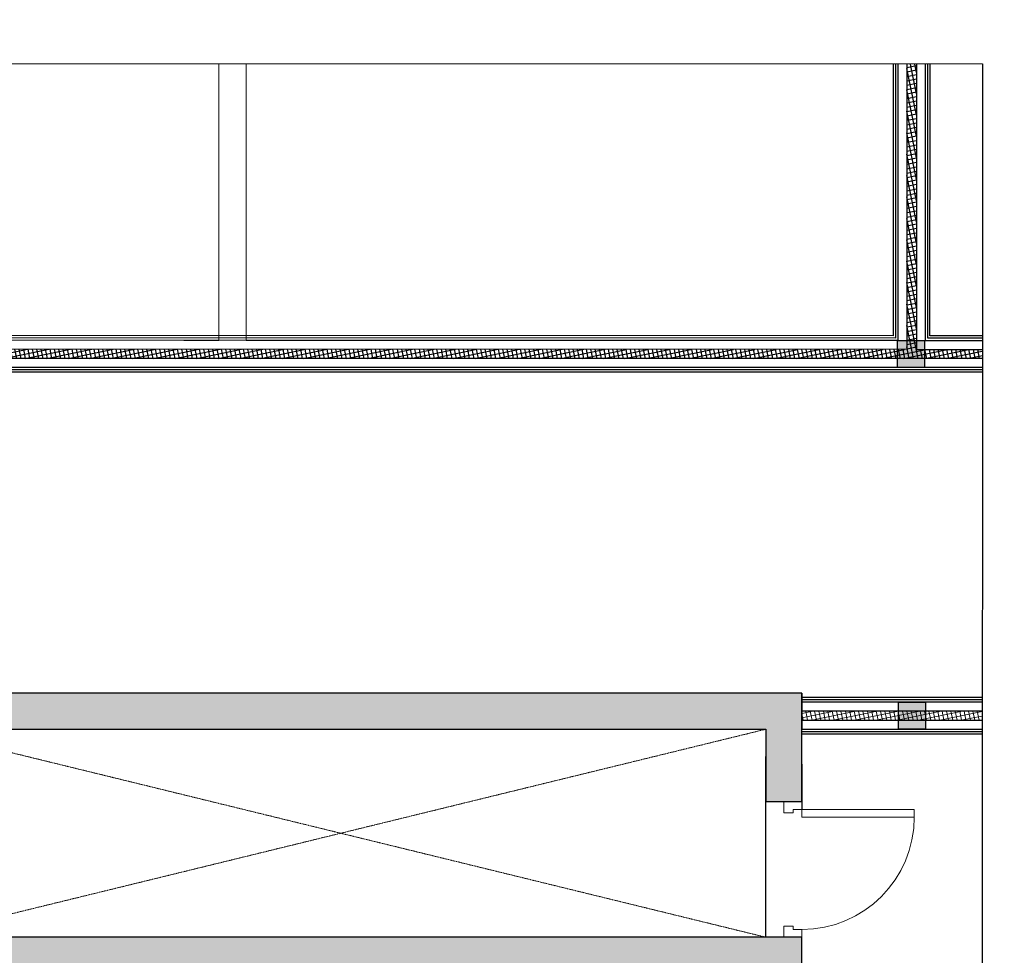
# Model space of a CAD drawing. Header units: inches. Extents: x 1703 to 137267, y -37098 to 14102.
# Tile 45 of 139: x 42802 to 48246, y 7209 to 12382. Entities that reach past the tile are written whole.
import ezdxf

# ---------------------------------------------------------------- set-up
doc = ezdxf.new("R2010")
doc.units = ezdxf.units.IN
doc.header["$MEASUREMENT"] = 0
doc.linetypes.add('LEVEL-F-OVERALL LAYOUT$0$Dash 0_5 mm', pattern=[1.0584, 0.5292, -0.5292])
doc.linetypes.add('LEVEL-F-OVERALL LAYOUT$0$Hidden 2mm', pattern=[3, 2, -1])
for name, color, linetype in [('elevation line', 1, 'Continuous'), ('EQUIPMENT', 1, 'Continuous'), ('LEVEL-F-OVERALL LAYOUT$0$NEW PILASTERS', 251, 'Continuous'), ('LEVEL-F-OVERALL LAYOUT$0$S-Section-Steel', 251, 'Continuous')]:
    doc.layers.add(name, color=color, linetype=linetype)
for name, color, linetype, lineweight in [('LEVEL-F-OVERALL LAYOUT$0$A-DETL', 251, 'Continuous', 15), ('LEVEL-F-OVERALL LAYOUT$0$A-DOOR', 251, 'Continuous', 5), ('LEVEL-F-OVERALL LAYOUT$0$A-ELEV-LGHT', 251, 'Continuous', 5), ('LEVEL-F-OVERALL LAYOUT$0$A-WALL', 251, 'Continuous', 13), ('LEVEL-F-OVERALL LAYOUT$0$A-WALL-FULL-EXTR', 251, 'Continuous', 35), ('LEVEL-F-OVERALL LAYOUT$0$A-WALL-PATT', 251, 'Continuous', 35)]:
    doc.layers.add(name, color=color, linetype=linetype, lineweight=lineweight)
pattern_1 = [(11.6, (-870600.292, 630577.305), (-4.788168, 23.32613563), []), (101.6, (-870600.292, 630577.305), (-23.32613563, -4.788168), [])]

# ---------------------------------------------------------------- blocks, each defined once
blk = doc.blocks.new('LEVEL-F-OVERALL LAYOUT$0$A_FD_Single Door - 750 x 1800 - FD02 - USE-5362713-LEVEL F -PART PLAN-20')
at = {"layer": 'LEVEL-F-OVERALL LAYOUT$0$A-DOOR', "color": 50, "lineweight": 15}
for p, q in [((-375, 0), (-313, 0)), ((-375, -100), (-375, 0)), ((-313, -50.5), (-332, -50.5)), ((-332, -50.5), (-332, -100)), ((-313, 0), (-313, -50.5)), ((313, 0), (375, 0)), ((313, -50.5), (313, 0)), ((332, -50.5), (313, -50.5)), ((332, -100), (332, -50.5)), ((375, 0), (375, -100)), ((-332, -100), (-375, -100)), ((375, -100), (332, -100))]:
    blk.add_line(p, q, dxfattribs=at)
at = {"layer": 'LEVEL-F-OVERALL LAYOUT$0$A-DOOR', "color": 10}
for p, q in [((332, -100), (289, -100)), ((289, -100), (289, -721)), ((332, -100), (332, -721)), ((332, -721), (289, -721))]:
    blk.add_line(p, q, dxfattribs=at)
blk.add_arc((289, -100), 621, 180, 270, dxfattribs=at)
blk = doc.blocks.new('LEVEL-F-OVERALL LAYOUT$0$SHS150x5')
at = {"layer": 'LEVEL-F-OVERALL LAYOUT$0$S-Section-Steel'}
h = blk.add_hatch(color=256, dxfattribs=at)
h.dxf.hatch_style = 1
h.paths.add_polyline_path([(322740.3, -171646.3), (322890.3, -171646.3), (322890.3, -171796.3), (322740.3, -171796.3)])
blk.add_lwpolyline([(322740.3, -171646.3), (322890.3, -171646.3), (322890.3, -171796.3), (322740.3, -171796.3)], close=True, dxfattribs=at)
blk = doc.blocks.new('LEVEL-F-OVERALL LAYOUT$0$150x150')
blk.add_blockref('LEVEL-F-OVERALL LAYOUT$0$SHS150x5', (-322815.3, 171721.3))

msp = doc.modelspace()

# ---------------------------------------------------------------- hatches: boundary and pattern name
at = {"layer": 'EQUIPMENT'}
h = msp.add_hatch(color=253, dxfattribs=at)
h.dxf.hatch_style = 1
h.paths.add_polyline_path([(47127.5, 7308.7), (42227.5, 7308.7), (42227.5, 8458.8), (46927.4, 8458.8), (46927.4, 8058.7), (47127.5, 8058.7), (47127.5, 8658.8), (42027.5, 8658.8), (42027.5, 7108.7), (47127.5, 7108.7)])
h = msp.add_hatch(color=253, dxfattribs=at)
h.dxf.hatch_style = 1
h.paths.add_polyline_path([(47127.5, 7308.7), (42227.5, 7308.7), (42227.5, 8458.8), (46927.4, 8458.8), (46927.4, 8058.7), (47127.5, 8058.7), (47127.5, 8658.8), (42027.5, 8658.8), (42027.5, 7108.7), (47127.5, 7108.7)])
at = {"layer": 'LEVEL-F-OVERALL LAYOUT$0$A-ELEV-LGHT', "transparency": 33554610}
h = msp.add_hatch(dxfattribs=at)
h.set_pattern_fill('ANSI37', color=256, scale=7.5, angle=326.6)
h.set_pattern_definition(pattern_1)
edge = h.paths.add_edge_path()
edge.add_line((47127.5, 8508.7), (48120, 8508.2))
edge.add_line((48124.7, 8558.1), (47127.5, 8558.7))
at = {"layer": 'LEVEL-F-OVERALL LAYOUT$0$A-WALL-FULL-EXTR', "lineweight": -2}
h = msp.add_hatch(dxfattribs=at)
h.set_pattern_fill('ANSI37', color=2, scale=7.5, angle=326.6)
h.set_pattern_definition(pattern_1)
h.paths.add_polyline_path([(38998.3, 10558.8), (38998.3, 10508.8), (48125.8, 10508.8), (48124.3, 10558.8), (47760.2, 10558.8), (47761, 12136), (47757.6, 12136), (47707.7, 12136), (47707.7, 10558.8), (42109.9, 10560.2), (42109.9, 12136), (42060, 12136), (42060, 10558.8)])
at = {"layer": 'LEVEL-F-OVERALL LAYOUT$0$A-WALL-PATT', "lineweight": 5}
h = msp.add_hatch(dxfattribs=at)
h.set_pattern_fill('FP_2', color=55, angle=336.6, style=0, pattern_type=2)
h.set_pattern_definition([(21.6, (-469308.8, 456923), (-261.8102, 661.257), []), (21.6, (-469006.2, 457622.3), (-261.8102, 661.257), [])])
h.paths.add_polyline_path([(46927.5, 8308.7), (47127.5, 8308.7), (47127.5, 8658.8), (46927.5, 8658.8), (46927.5, 8351.9)], flags=0)

# ---------------------------------------------------------------- linework, layer by layer
at = {"color": 10, "linetype": 'LEVEL-F-OVERALL LAYOUT$0$Dash 0_5 mm', "lineweight": 5}
for p, q in [((42227.5, 7308.7), (46927.4, 8458.6)), ((42227.5, 8458.6), (46927.5, 7308.7)), ((42227.5, 7308.7), (46927.4, 8458.6)), ((42227.5, 8458.6), (46927.5, 7308.7))]:
    msp.add_line(p, q, dxfattribs=at)
at = {"color": 6, "linetype": 'Continuous', "ltscale": 0.25}
for points in [[(48125.1, 12136), (33086.2, 12137.3), (33047.1, 11809.2), (32849.8, 12381.8), (32793.9, 12136), (26800.5, 12136)], [(48125.1, 12138), (48124.6, 6099.3), (47998.1, 6076.1), (48246.4, 5979), (48126, 5967), (48125.1, -53.2)]]:
    msp.add_lwpolyline(points, dxfattribs=at)
msp.add_lwpolyline([(47127.5, 7308.7), (42227.5, 7308.7), (42227.5, 8458.8), (46927.4, 8458.8), (46927.4, 8058.7), (47127.5, 8058.7), (47127.5, 8658.8), (42027.5, 8658.8), (42027.5, 7108.7), (47127.5, 7108.7)], close=True)
msp.add_lwpolyline([(47127.5, 7308.7), (42227.5, 7308.7), (42227.5, 8458.8), (46927.4, 8458.8), (46927.4, 8058.7), (47127.5, 8058.7), (47127.5, 8658.8), (42027.5, 8658.8), (42027.5, 7108.7), (47127.5, 7108.7)], close=True)
at = {"layer": 'elevation line', "ltscale": 0.25}
msp.add_line((46927.5, 7308.7), (46927.5, 8308.7), dxfattribs=at)
msp.add_line((46927.5, 7308.7), (46927.5, 8308.7), dxfattribs=at)
at = {"layer": 'LEVEL-F-OVERALL LAYOUT$0$A-DETL', "linetype": 'LEVEL-F-OVERALL LAYOUT$0$Hidden 2mm', "lineweight": 15}
for p, q in [((43904, 12136), (43904, 10608.8)), ((44054, 10608.8), (44054, 12136)), ((48125.1, 10608.8), (44054, 10608.8)), ((48125.1, 4141), (48125.1, 8458.7))]:
    msp.add_line(p, q, dxfattribs=at)
msp.add_lwpolyline([(43904, 10608.8), (42227.4, 10610.2), (40804.1, 10610.2)], dxfattribs=at)
at = {"layer": 'LEVEL-F-OVERALL LAYOUT$0$A-WALL', "color": 3, "lineweight": 25}
for p, q in [((47127.5, 8658.8), (42027.5, 8658.8)), ((47127.5, 8658.8), (47127.5, 8458.7)), ((42227.5, 8458.8), (46927.5, 8458.8)), ((46927.4, 8458.6), (46927.4, 8308.7))]:
    msp.add_line(p, q, dxfattribs=at)
at = {"layer": 'LEVEL-F-OVERALL LAYOUT$0$A-WALL', "color": 2, "lineweight": 25}
for p, q in [((47127.5, 8308.7), (47127.5, 8458.7)), ((47127.5, 8265.7), (47127.5, 8015.7))]:
    msp.add_line(p, q, dxfattribs=at)
at = {"layer": 'LEVEL-F-OVERALL LAYOUT$0$A-WALL-FULL-EXTR', "color": 2, "lineweight": -2}
for p, q in [((48125.1, 8621.2), (47127.5, 8621.2)), ((48125.1, 8608.7), (47127.5, 8608.7)), ((48125.1, 8558.7), (47127.5, 8558.7)), ((47127.5, 8508.7), (48125.1, 8508.7)), ((47127.5, 8458.7), (48125.1, 8458.7)), ((47127.5, 8446.2), (48125.1, 8446.2)), ((47127.5, 8433.7), (48125.1, 8433.7))]:
    msp.add_line(p, q, dxfattribs=at)
for points in [[(47707.7, 12136), (47707.7, 10558.8), (42109.9, 10560.2), (42109.9, 12136)], [(47657.7, 12136), (47657.7, 10608.8), (42159.9, 10610.2)], [(47645.2, 12136), (47645.2, 10621.3), (42159.9, 10622.7)], [(47632.7, 12136), (47632.7, 10633.8), (42159.9, 10635.2)], [(47761, 12136), (47760.2, 10558.8), (48125.1, 10558.8)], [(47810.2, 10608.8), (47811, 12136)], [(48125.1, 10621.3), (47822.7, 10621.3), (47823.5, 12136)], [(48125.1, 10633.8), (47835.2, 10633.8), (47836, 12136)], [(47810.2, 10608.8), (48125.1, 10608.8)], [(48125.1, 10508.8), (38998.3, 10508.8)], [(48125.1, 10458.8), (38998.3, 10458.8)], [(48125.1, 10446.3), (38998.3, 10446.3)], [(48125.1, 10433.8), (38998.3, 10433.8)], [(48125.1, 8633.7), (47127.5, 8633.7)]]:
    msp.add_lwpolyline(points, dxfattribs=at)

# ---------------------------------------------------------------- block references
at = {"lineweight": 13, "rotation": 90.0000362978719}
msp.add_blockref('LEVEL-F-OVERALL LAYOUT$0$A_FD_Single Door - 750 x 1800 - FD02 - USE-5362713-LEVEL F -PART PLAN-20', (47027.5, 7683.7), dxfattribs=at)
msp.add_blockref('LEVEL-F-OVERALL LAYOUT$0$A_FD_Single Door - 750 x 1800 - FD02 - USE-5362713-LEVEL F -PART PLAN-20', (47027.5, 7683.7), dxfattribs=at)
at = {"layer": 'LEVEL-F-OVERALL LAYOUT$0$NEW PILASTERS', "rotation": 0.04019583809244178}
for p in [(47730.9, 10533.8), (47735.9, 8533.7)]:
    msp.add_blockref('LEVEL-F-OVERALL LAYOUT$0$150x150', p, dxfattribs=at)

doc.saveas('drawing.dxf')
